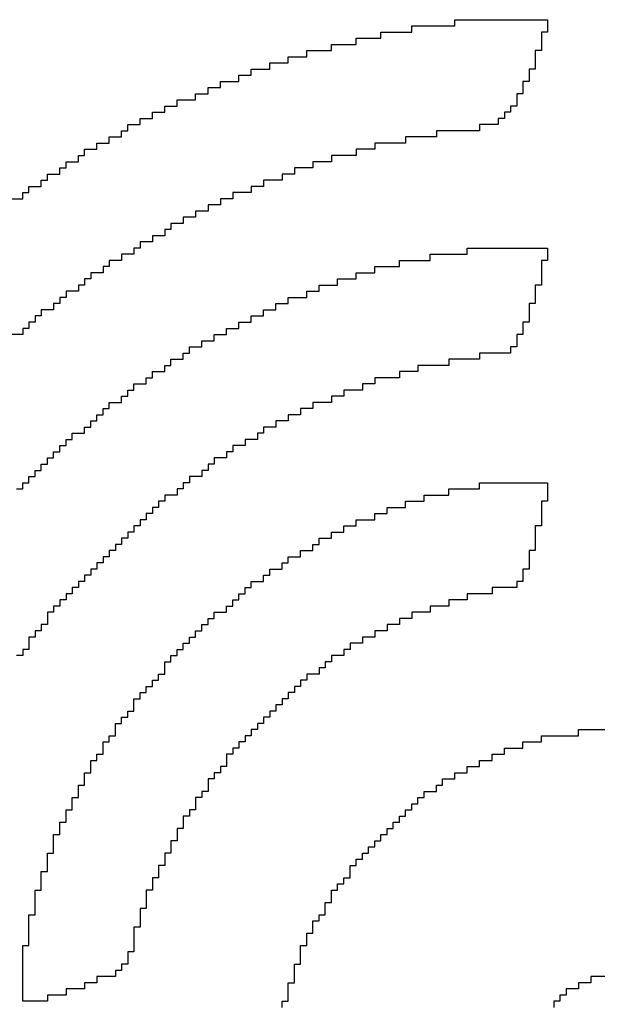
# Model space of a CAD drawing. Header units: millimetres. Extents: x -0.78 to 4.25, y -4.49 to 2.54.
# Tile 12 of 32: x 0.1326 to 0.1757, y 2.0516 to 2.1251. Entities that reach past the tile are written whole.
import ezdxf

# ---------------------------------------------------------------- set-up
doc = ezdxf.new("R2010")
doc.units = ezdxf.units.MM
doc.header["$MEASUREMENT"] = 0
doc.layers.add('TopOverlay', color=2, linetype='Continuous')

msp = doc.modelspace()

# ---------------------------------------------------------------- linework, layer by layer
at = {"layer": 'TopOverlay'}
for p, q in [((0.165063, 2.124683), (0.165063, 2.125144)), ((0.165063, 2.125144), (0.171979, 2.125144)), ((0.171979, 2.125144), (0.171979, 2.124683)), ((0.159529, 2.123761), (0.159529, 2.124222)), ((0.159529, 2.124222), (0.161835, 2.124222)), ((0.161835, 2.124222), (0.161835, 2.124683)), ((0.161835, 2.124683), (0.165063, 2.124683)), ((0.171979, 2.124222), (0.171518, 2.124222)), ((0.171518, 2.124222), (0.171518, 2.123761)), ((0.171979, 2.124683), (0.171979, 2.124222)), ((0.155841, 2.122839), (0.155841, 2.1233)), ((0.155841, 2.1233), (0.157685, 2.1233)), ((0.157685, 2.1233), (0.157685, 2.123761)), ((0.157685, 2.123761), (0.159529, 2.123761)), ((0.171518, 2.123761), (0.171518, 2.1233)), ((0.171518, 2.1233), (0.171518, 2.122839)), ((0.153996, 2.122377), (0.153996, 2.122839)), ((0.153996, 2.122839), (0.155841, 2.122839)), ((0.171518, 2.122839), (0.171057, 2.122839)), ((0.171057, 2.122839), (0.171057, 2.122377)), ((0.15123, 2.121455), (0.15123, 2.121916)), ((0.15123, 2.121916), (0.152613, 2.121916)), ((0.152613, 2.121916), (0.152613, 2.122377)), ((0.152613, 2.122377), (0.153996, 2.122377)), ((0.171057, 2.122377), (0.171057, 2.121916)), ((0.171057, 2.121916), (0.171057, 2.121455)), ((0.149846, 2.120994), (0.149846, 2.121455)), ((0.149846, 2.121455), (0.15123, 2.121455)), ((0.171057, 2.121455), (0.170596, 2.121455)), ((0.170596, 2.121455), (0.170596, 2.120994)), ((0.147541, 2.120072), (0.147541, 2.120533)), ((0.147541, 2.120533), (0.148924, 2.120533)), ((0.148924, 2.120533), (0.148924, 2.120994)), ((0.148924, 2.120994), (0.149846, 2.120994)), ((0.170596, 2.120533), (0.170134, 2.120533)), ((0.170134, 2.120533), (0.170135, 2.120072)), ((0.170596, 2.120994), (0.170596, 2.120533)), ((0.145697, 2.11915), (0.145696, 2.119611)), ((0.145696, 2.119611), (0.146619, 2.119611)), ((0.146619, 2.119611), (0.146619, 2.120072)), ((0.146619, 2.120072), (0.147541, 2.120072)), ((0.170134, 2.119611), (0.169673, 2.119611)), ((0.169673, 2.119611), (0.169673, 2.11915)), ((0.170135, 2.120072), (0.170134, 2.119611)), ((0.144313, 2.118689), (0.144313, 2.11915)), ((0.144313, 2.11915), (0.145697, 2.11915)), ((0.169673, 2.11915), (0.169673, 2.118689)), ((0.142469, 2.117767), (0.142469, 2.118228)), ((0.142469, 2.118228), (0.143391, 2.118228)), ((0.143391, 2.118228), (0.143391, 2.118689)), ((0.143391, 2.118689), (0.144313, 2.118689)), ((0.169212, 2.118228), (0.168751, 2.118228)), ((0.168751, 2.118228), (0.168751, 2.117767)), ((0.169673, 2.118689), (0.169212, 2.118689)), ((0.169212, 2.118689), (0.169212, 2.118228)), ((0.141547, 2.117306), (0.141547, 2.117767)), ((0.141547, 2.117767), (0.142469, 2.117767)), ((0.168751, 2.117767), (0.16829, 2.117767)), ((0.16829, 2.117767), (0.16829, 2.117306)), ((0.140163, 2.116383), (0.140163, 2.116844)), ((0.140163, 2.116844), (0.140624, 2.116844)), ((0.140624, 2.116844), (0.140624, 2.117306)), ((0.140624, 2.117306), (0.141547, 2.117306)), ((0.166907, 2.116844), (0.163679, 2.116844)), ((0.163679, 2.116844), (0.163679, 2.116383)), ((0.16829, 2.117306), (0.166907, 2.117306)), ((0.166907, 2.117306), (0.166907, 2.116844)), ((0.138319, 2.115461), (0.138319, 2.115922)), ((0.138319, 2.115922), (0.139241, 2.115922)), ((0.139241, 2.115922), (0.139241, 2.116383)), ((0.139241, 2.116383), (0.140163, 2.116383)), ((0.161374, 2.115922), (0.159068, 2.115922)), ((0.159068, 2.115922), (0.159068, 2.115461)), ((0.163679, 2.116383), (0.161374, 2.116383)), ((0.161374, 2.116383), (0.161374, 2.115922)), ((0.137397, 2.115), (0.137397, 2.115461)), ((0.137397, 2.115461), (0.138319, 2.115461)), ((0.159068, 2.115461), (0.157685, 2.115461)), ((0.157685, 2.115461), (0.157685, 2.115)), ((0.136014, 2.114078), (0.136014, 2.114539)), ((0.136014, 2.114539), (0.136936, 2.114539)), ((0.136936, 2.114539), (0.136936, 2.115)), ((0.136936, 2.115), (0.137397, 2.115)), ((0.155841, 2.114539), (0.154457, 2.114539)), ((0.154457, 2.114539), (0.154457, 2.114078)), ((0.157685, 2.115), (0.155841, 2.115)), ((0.155841, 2.115), (0.155841, 2.114539)), ((0.135552, 2.113617), (0.135552, 2.114078)), ((0.135552, 2.114078), (0.136014, 2.114078)), ((0.154457, 2.114078), (0.153074, 2.114078)), ((0.153074, 2.114078), (0.153074, 2.113617)), ((0.134169, 2.112694), (0.134169, 2.113156)), ((0.134169, 2.113156), (0.13463, 2.113156)), ((0.13463, 2.113156), (0.13463, 2.113617)), ((0.13463, 2.113617), (0.135552, 2.113617)), ((0.152152, 2.113156), (0.150768, 2.113156)), ((0.150768, 2.113156), (0.150768, 2.112694)), ((0.153074, 2.113617), (0.152152, 2.113617)), ((0.152152, 2.113617), (0.152152, 2.113156)), ((0.132786, 2.111772), (0.132786, 2.112233)), ((0.132786, 2.112233), (0.133247, 2.112233)), ((0.133247, 2.112233), (0.133247, 2.112694)), ((0.133247, 2.112694), (0.134169, 2.112694)), ((0.149846, 2.112233), (0.148463, 2.112233)), ((0.148463, 2.112233), (0.148463, 2.111772)), ((0.150768, 2.112694), (0.149846, 2.112694)), ((0.149846, 2.112694), (0.149846, 2.112233)), ((0.131864, 2.111772), (0.132786, 2.111772)), ((0.148463, 2.111772), (0.147541, 2.111772)), ((0.147541, 2.111772), (0.147541, 2.111311)), ((0.146619, 2.11085), (0.145697, 2.11085)), ((0.145697, 2.11085), (0.145697, 2.110389)), ((0.147541, 2.111311), (0.146619, 2.111311)), ((0.146619, 2.111311), (0.146619, 2.11085)), ((0.145697, 2.110389), (0.144774, 2.110389)), ((0.144774, 2.110389), (0.144774, 2.109928)), ((0.143852, 2.109467), (0.143391, 2.109467)), ((0.143391, 2.109467), (0.143391, 2.109006)), ((0.144774, 2.109928), (0.143852, 2.109928)), ((0.143852, 2.109928), (0.143852, 2.109467)), ((0.142469, 2.108545), (0.141547, 2.108545)), ((0.141547, 2.108545), (0.141547, 2.108084)), ((0.143391, 2.109006), (0.142469, 2.109006)), ((0.142469, 2.109006), (0.142469, 2.108545)), ((0.141547, 2.108084), (0.141086, 2.108084)), ((0.141086, 2.108084), (0.141086, 2.107623)), ((0.165985, 2.107623), (0.165985, 2.108084)), ((0.165985, 2.108084), (0.171979, 2.108084)), ((0.171979, 2.108084), (0.171979, 2.107623)), ((0.140163, 2.107161), (0.139241, 2.107161)), ((0.139241, 2.107161), (0.139241, 2.1067)), ((0.141086, 2.107623), (0.140163, 2.107623)), ((0.140163, 2.107623), (0.140163, 2.107161)), ((0.160913, 2.1067), (0.160913, 2.107161)), ((0.160913, 2.107161), (0.163218, 2.107161)), ((0.163218, 2.107161), (0.163218, 2.107623)), ((0.163218, 2.107623), (0.165985, 2.107623)), ((0.171979, 2.107161), (0.171518, 2.107161)), ((0.171518, 2.107161), (0.171518, 2.1067)), ((0.171979, 2.107623), (0.171979, 2.107161)), ((0.139241, 2.1067), (0.13878, 2.1067)), ((0.13878, 2.1067), (0.13878, 2.106239)), ((0.159068, 2.106239), (0.159068, 2.1067)), ((0.159068, 2.1067), (0.160913, 2.1067)), ((0.171518, 2.1067), (0.171518, 2.106239)), ((0.137858, 2.105778), (0.137397, 2.105778)), ((0.137397, 2.105778), (0.137397, 2.105317)), ((0.13878, 2.106239), (0.137858, 2.106239)), ((0.137858, 2.106239), (0.137858, 2.105778)), ((0.156302, 2.105317), (0.156302, 2.105778)), ((0.156302, 2.105778), (0.157685, 2.105778)), ((0.157685, 2.105778), (0.157685, 2.106239)), ((0.157685, 2.106239), (0.159068, 2.106239)), ((0.171518, 2.106239), (0.171518, 2.105778)), ((0.171518, 2.105778), (0.171518, 2.105317)), ((0.136936, 2.104856), (0.136014, 2.104856)), ((0.136014, 2.104856), (0.136014, 2.104395)), ((0.137397, 2.105317), (0.136936, 2.105317)), ((0.136936, 2.105317), (0.136936, 2.104856)), ((0.153996, 2.104395), (0.153996, 2.104856)), ((0.153996, 2.104856), (0.154918, 2.104856)), ((0.154918, 2.104856), (0.154918, 2.105317)), ((0.154918, 2.105317), (0.156302, 2.105317)), ((0.171518, 2.105317), (0.171057, 2.105317)), ((0.171057, 2.105317), (0.171057, 2.104856)), ((0.171057, 2.104856), (0.171057, 2.104395)), ((0.136014, 2.104395), (0.135552, 2.104395)), ((0.135552, 2.104395), (0.135552, 2.103934)), ((0.152613, 2.103934), (0.152613, 2.104395)), ((0.152613, 2.104395), (0.153996, 2.104395)), ((0.171057, 2.104395), (0.171057, 2.103934)), ((0.135091, 2.103473), (0.134169, 2.103473)), ((0.134169, 2.103473), (0.134169, 2.103012)), ((0.135552, 2.103934), (0.135091, 2.103934)), ((0.135091, 2.103934), (0.135091, 2.103473)), ((0.150768, 2.103012), (0.150768, 2.103473)), ((0.150768, 2.103473), (0.151691, 2.103473)), ((0.151691, 2.103473), (0.151691, 2.103934)), ((0.151691, 2.103934), (0.152613, 2.103934)), ((0.171057, 2.103934), (0.170596, 2.103934)), ((0.170596, 2.103934), (0.170596, 2.103473)), ((0.170596, 2.103473), (0.170596, 2.103012)), ((0.134169, 2.103012), (0.133708, 2.103012)), ((0.133708, 2.103012), (0.133708, 2.10255)), ((0.149846, 2.10255), (0.149846, 2.103012)), ((0.149846, 2.103012), (0.150768, 2.103012)), ((0.170596, 2.103012), (0.170596, 2.10255)), ((0.133247, 2.102089), (0.132786, 2.102089)), ((0.132786, 2.102089), (0.132786, 2.101628)), ((0.133708, 2.10255), (0.133247, 2.10255)), ((0.133247, 2.10255), (0.133247, 2.102089)), ((0.148002, 2.101628), (0.148002, 2.102089)), ((0.148002, 2.102089), (0.148924, 2.102089)), ((0.148924, 2.102089), (0.148924, 2.10255)), ((0.148924, 2.10255), (0.149846, 2.10255)), ((0.170596, 2.10255), (0.170134, 2.10255)), ((0.170134, 2.10255), (0.170135, 2.102089)), ((0.170135, 2.102089), (0.170134, 2.101628)), ((0.132786, 2.101628), (0.131864, 2.101628)), ((0.14708, 2.101167), (0.14708, 2.101628)), ((0.14708, 2.101628), (0.148002, 2.101628)), ((0.170134, 2.101628), (0.169673, 2.101628)), ((0.169673, 2.101628), (0.169673, 2.101167)), ((0.145235, 2.100245), (0.145235, 2.100706)), ((0.145235, 2.100706), (0.146158, 2.100706)), ((0.146158, 2.100706), (0.146157, 2.101167)), ((0.146157, 2.101167), (0.14708, 2.101167)), ((0.169673, 2.100706), (0.169212, 2.100706)), ((0.169212, 2.100706), (0.169212, 2.100245)), ((0.169673, 2.101167), (0.169673, 2.100706)), ((0.143852, 2.099323), (0.143852, 2.099784)), ((0.143852, 2.099784), (0.144774, 2.099784)), ((0.144774, 2.099784), (0.144774, 2.100245)), ((0.144774, 2.100245), (0.145235, 2.100245)), ((0.166907, 2.099784), (0.164601, 2.099784)), ((0.164601, 2.099784), (0.164601, 2.099323)), ((0.169212, 2.100245), (0.166907, 2.100245)), ((0.166907, 2.100245), (0.166907, 2.099784)), ((0.143391, 2.098862), (0.143391, 2.099323)), ((0.143391, 2.099323), (0.143852, 2.099323)), ((0.164601, 2.099323), (0.162296, 2.099323)), ((0.162296, 2.099323), (0.162296, 2.098862)), ((0.142008, 2.097939), (0.142008, 2.098401)), ((0.142008, 2.098401), (0.142469, 2.098401)), ((0.142469, 2.098401), (0.142469, 2.098862)), ((0.142469, 2.098862), (0.143391, 2.098862)), ((0.160913, 2.098401), (0.159068, 2.098401)), ((0.159068, 2.098401), (0.159068, 2.097939)), ((0.162296, 2.098862), (0.160913, 2.098862)), ((0.160913, 2.098862), (0.160913, 2.098401)), ((0.141086, 2.097478), (0.141086, 2.097939)), ((0.141086, 2.097939), (0.142008, 2.097939)), ((0.159068, 2.097939), (0.158146, 2.097939)), ((0.158146, 2.097939), (0.158146, 2.097478)), ((0.140163, 2.096556), (0.140163, 2.097017)), ((0.140163, 2.097017), (0.140624, 2.097017)), ((0.140624, 2.097017), (0.140624, 2.097478)), ((0.140624, 2.097478), (0.141086, 2.097478)), ((0.156763, 2.097017), (0.155841, 2.097017)), ((0.155841, 2.097017), (0.155841, 2.096556)), ((0.158146, 2.097478), (0.156763, 2.097478)), ((0.156763, 2.097478), (0.156763, 2.097017)), ((0.13878, 2.095634), (0.13878, 2.096095)), ((0.13878, 2.096095), (0.139241, 2.096095)), ((0.139241, 2.096095), (0.139241, 2.096556)), ((0.139241, 2.096556), (0.140163, 2.096556)), ((0.154457, 2.096095), (0.153535, 2.096095)), ((0.153535, 2.096095), (0.153535, 2.095634)), ((0.155841, 2.096556), (0.154457, 2.096556)), ((0.154457, 2.096556), (0.154457, 2.096095)), ((0.138319, 2.095173), (0.138319, 2.095634)), ((0.138319, 2.095634), (0.13878, 2.095634)), ((0.153535, 2.095634), (0.152613, 2.095634)), ((0.152613, 2.095634), (0.152613, 2.095173)), ((0.137397, 2.094251), (0.137397, 2.094712)), ((0.137397, 2.094712), (0.137858, 2.094712)), ((0.137858, 2.094712), (0.137858, 2.095173)), ((0.137858, 2.095173), (0.138319, 2.095173)), ((0.151691, 2.094712), (0.150768, 2.094712)), ((0.150768, 2.094712), (0.150768, 2.094251)), ((0.152613, 2.095173), (0.151691, 2.095173)), ((0.151691, 2.095173), (0.151691, 2.094712)), ((0.136475, 2.09379), (0.136475, 2.094251)), ((0.136475, 2.094251), (0.137397, 2.094251)), ((0.150768, 2.094251), (0.150307, 2.094251)), ((0.150307, 2.094251), (0.150307, 2.09379)), ((0.135552, 2.092867), (0.135552, 2.093329)), ((0.135552, 2.093329), (0.136014, 2.093329)), ((0.136014, 2.093329), (0.136014, 2.09379)), ((0.136014, 2.09379), (0.136475, 2.09379)), ((0.149385, 2.093329), (0.148463, 2.093329)), ((0.148463, 2.093329), (0.148463, 2.092867)), ((0.150307, 2.09379), (0.149385, 2.09379)), ((0.149385, 2.09379), (0.149385, 2.093329)), ((0.13463, 2.091945), (0.13463, 2.092406)), ((0.13463, 2.092406), (0.135091, 2.092406)), ((0.135091, 2.092406), (0.135091, 2.092867)), ((0.135091, 2.092867), (0.135552, 2.092867)), ((0.148002, 2.092406), (0.14708, 2.092406)), ((0.14708, 2.092406), (0.14708, 2.091945)), ((0.148463, 2.092867), (0.148002, 2.092867)), ((0.148002, 2.092867), (0.148002, 2.092406)), ((0.134169, 2.091484), (0.134169, 2.091945)), ((0.134169, 2.091945), (0.13463, 2.091945)), ((0.14708, 2.091945), (0.146619, 2.091945)), ((0.146619, 2.091945), (0.146619, 2.091484)), ((0.133247, 2.090562), (0.133247, 2.091023)), ((0.133247, 2.091023), (0.133708, 2.091023)), ((0.133708, 2.091023), (0.133708, 2.091484)), ((0.133708, 2.091484), (0.134169, 2.091484)), ((0.146158, 2.091023), (0.145235, 2.091023)), ((0.145235, 2.091023), (0.145235, 2.090562)), ((0.146619, 2.091484), (0.146157, 2.091484)), ((0.146157, 2.091484), (0.146158, 2.091023)), ((0.132786, 2.090101), (0.132786, 2.090562)), ((0.132786, 2.090562), (0.133247, 2.090562)), ((0.145235, 2.090562), (0.144774, 2.090562)), ((0.144774, 2.090562), (0.144774, 2.090101)), ((0.166907, 2.090101), (0.166907, 2.090562)), ((0.166907, 2.090562), (0.171979, 2.090562)), ((0.171979, 2.090562), (0.171979, 2.090101)), ((0.132325, 2.090101), (0.132786, 2.090101)), ((0.144313, 2.08964), (0.143391, 2.08964)), ((0.143391, 2.08964), (0.143391, 2.089179)), ((0.144774, 2.090101), (0.144313, 2.090101)), ((0.144313, 2.090101), (0.144313, 2.08964)), ((0.162757, 2.089179), (0.162757, 2.08964)), ((0.162757, 2.08964), (0.164601, 2.08964)), ((0.164601, 2.08964), (0.164601, 2.090101)), ((0.164601, 2.090101), (0.166907, 2.090101)), ((0.171979, 2.090101), (0.171979, 2.08964)), ((0.171979, 2.08964), (0.171979, 2.089179)), ((0.14293, 2.088718), (0.142469, 2.088718)), ((0.142469, 2.088718), (0.142469, 2.088256)), ((0.143391, 2.089179), (0.14293, 2.089179)), ((0.14293, 2.089179), (0.14293, 2.088718)), ((0.15999, 2.088256), (0.15999, 2.088718)), ((0.15999, 2.088718), (0.161374, 2.088718)), ((0.161374, 2.088718), (0.161374, 2.089179)), ((0.161374, 2.089179), (0.162757, 2.089179)), ((0.171979, 2.089179), (0.171518, 2.089179)), ((0.171518, 2.089179), (0.171518, 2.088718)), ((0.171518, 2.088718), (0.171518, 2.088256)), ((0.142469, 2.088256), (0.142008, 2.088256)), ((0.142008, 2.088256), (0.142008, 2.087795)), ((0.159068, 2.087795), (0.159068, 2.088256)), ((0.159068, 2.088256), (0.15999, 2.088256)), ((0.171518, 2.088256), (0.171518, 2.087795)), ((0.141547, 2.087334), (0.141086, 2.087334)), ((0.141086, 2.087334), (0.141086, 2.086873)), ((0.142008, 2.087795), (0.141547, 2.087795)), ((0.141547, 2.087795), (0.141547, 2.087334)), ((0.156763, 2.086873), (0.156763, 2.087334)), ((0.156763, 2.087334), (0.157685, 2.087334)), ((0.157685, 2.087334), (0.157685, 2.087795)), ((0.157685, 2.087795), (0.159068, 2.087795)), ((0.171518, 2.087334), (0.171057, 2.087334)), ((0.171057, 2.087334), (0.171057, 2.086873)), ((0.171518, 2.087795), (0.171518, 2.087334)), ((0.141086, 2.086873), (0.140624, 2.086873)), ((0.140624, 2.086873), (0.140624, 2.086412)), ((0.155841, 2.086412), (0.155841, 2.086873)), ((0.155841, 2.086873), (0.156763, 2.086873)), ((0.171057, 2.086873), (0.171057, 2.086412)), ((0.140163, 2.085951), (0.139702, 2.085951)), ((0.139702, 2.085951), (0.139702, 2.08549)), ((0.140624, 2.086412), (0.140163, 2.086412)), ((0.140163, 2.086412), (0.140163, 2.085951)), ((0.154457, 2.08549), (0.154457, 2.085951)), ((0.154457, 2.085951), (0.154918, 2.085951)), ((0.154918, 2.085951), (0.154918, 2.086412)), ((0.154918, 2.086412), (0.155841, 2.086412)), ((0.171057, 2.086412), (0.171057, 2.085951)), ((0.171057, 2.085951), (0.171057, 2.08549)), ((0.139241, 2.085029), (0.13878, 2.085029)), ((0.13878, 2.085029), (0.13878, 2.084568)), ((0.139702, 2.08549), (0.139241, 2.08549)), ((0.139241, 2.08549), (0.139241, 2.085029)), ((0.152613, 2.084568), (0.152613, 2.085029)), ((0.152613, 2.085029), (0.153535, 2.085029)), ((0.153535, 2.085029), (0.153535, 2.08549)), ((0.153535, 2.08549), (0.154457, 2.08549)), ((0.171057, 2.08549), (0.170596, 2.08549)), ((0.170596, 2.08549), (0.170596, 2.085029)), ((0.170596, 2.085029), (0.170596, 2.084568)), ((0.13878, 2.084568), (0.138319, 2.084568)), ((0.138319, 2.084568), (0.138319, 2.084107)), ((0.152152, 2.084107), (0.152152, 2.084568)), ((0.152152, 2.084568), (0.152613, 2.084568)), ((0.170596, 2.084568), (0.170596, 2.084107)), ((0.137858, 2.083645), (0.137397, 2.083645)), ((0.137397, 2.083645), (0.137397, 2.083184)), ((0.138319, 2.084107), (0.137858, 2.084107)), ((0.137858, 2.084107), (0.137858, 2.083645)), ((0.150768, 2.083184), (0.150768, 2.083645)), ((0.150768, 2.083645), (0.15123, 2.083645)), ((0.15123, 2.083645), (0.15123, 2.084107)), ((0.15123, 2.084107), (0.152152, 2.084107)), ((0.170135, 2.084107), (0.170134, 2.083645)), ((0.170134, 2.083645), (0.170134, 2.083184)), ((0.170596, 2.084107), (0.170135, 2.084107)), ((0.137397, 2.083184), (0.136936, 2.083184)), ((0.136936, 2.083184), (0.136936, 2.082723)), ((0.149846, 2.082723), (0.149846, 2.083184)), ((0.149846, 2.083184), (0.150768, 2.083184)), ((0.170134, 2.083184), (0.169673, 2.083184)), ((0.169673, 2.083184), (0.169673, 2.082723)), ((0.136475, 2.082262), (0.136014, 2.082262)), ((0.136014, 2.082262), (0.136014, 2.081801)), ((0.136936, 2.082723), (0.136475, 2.082723)), ((0.136475, 2.082723), (0.136475, 2.082262)), ((0.148924, 2.081801), (0.148924, 2.082262)), ((0.148924, 2.082262), (0.149385, 2.082262)), ((0.149385, 2.082262), (0.149385, 2.082723)), ((0.149385, 2.082723), (0.149846, 2.082723)), ((0.167829, 2.082262), (0.165985, 2.082262)), ((0.165985, 2.082262), (0.165985, 2.081801)), ((0.169673, 2.082723), (0.167829, 2.082723)), ((0.167829, 2.082723), (0.167829, 2.082262)), ((0.135552, 2.08134), (0.135091, 2.08134)), ((0.135091, 2.08134), (0.135091, 2.080879)), ((0.136014, 2.081801), (0.135552, 2.081801)), ((0.135552, 2.081801), (0.135552, 2.08134)), ((0.148002, 2.080879), (0.148002, 2.08134)), ((0.148002, 2.08134), (0.148463, 2.08134)), ((0.148463, 2.08134), (0.148463, 2.081801)), ((0.148463, 2.081801), (0.148924, 2.081801)), ((0.164601, 2.08134), (0.163218, 2.08134)), ((0.163218, 2.08134), (0.163218, 2.080879)), ((0.165985, 2.081801), (0.164601, 2.081801)), ((0.164601, 2.081801), (0.164601, 2.08134)), ((0.135091, 2.080879), (0.13463, 2.080879)), ((0.13463, 2.080879), (0.13463, 2.080418)), ((0.14708, 2.080418), (0.14708, 2.080879)), ((0.14708, 2.080879), (0.148002, 2.080879)), ((0.163218, 2.080879), (0.161835, 2.080879)), ((0.161835, 2.080879), (0.161835, 2.080418)), ((0.13463, 2.079957), (0.134169, 2.079957)), ((0.134169, 2.079957), (0.134169, 2.079496)), ((0.13463, 2.080418), (0.13463, 2.079957)), ((0.146157, 2.079496), (0.146158, 2.079957)), ((0.146158, 2.079957), (0.146619, 2.079957)), ((0.146619, 2.079957), (0.146619, 2.080418)), ((0.146619, 2.080418), (0.14708, 2.080418)), ((0.160913, 2.079957), (0.15999, 2.079957)), ((0.15999, 2.079957), (0.15999, 2.079496)), ((0.161835, 2.080418), (0.160913, 2.080418)), ((0.160913, 2.080418), (0.160913, 2.079957)), ((0.134169, 2.079496), (0.133708, 2.079496)), ((0.133708, 2.079496), (0.133708, 2.079035)), ((0.145697, 2.079035), (0.145697, 2.079496)), ((0.145697, 2.079496), (0.146157, 2.079496)), ((0.15999, 2.079496), (0.159068, 2.079496)), ((0.159068, 2.079496), (0.159068, 2.079035)), ((0.133708, 2.079035), (0.133247, 2.079035)), ((0.133247, 2.079035), (0.133247, 2.078574)), ((0.133247, 2.078574), (0.133247, 2.078112)), ((0.144774, 2.078112), (0.144774, 2.078574)), ((0.144774, 2.078574), (0.145235, 2.078574)), ((0.145235, 2.078574), (0.145235, 2.079035)), ((0.145235, 2.079035), (0.145697, 2.079035)), ((0.158146, 2.078574), (0.157224, 2.078574)), ((0.157224, 2.078574), (0.157224, 2.078112)), ((0.159068, 2.079035), (0.158146, 2.079035)), ((0.158146, 2.079035), (0.158146, 2.078574)), ((0.132786, 2.077651), (0.132325, 2.077651)), ((0.133247, 2.078112), (0.132786, 2.078112)), ((0.132786, 2.078112), (0.132786, 2.077651)), ((0.143852, 2.07719), (0.143852, 2.077651)), ((0.143852, 2.077651), (0.144313, 2.077651)), ((0.144313, 2.077651), (0.144313, 2.078112)), ((0.144313, 2.078112), (0.144774, 2.078112)), ((0.156763, 2.077651), (0.155841, 2.077651)), ((0.155841, 2.077651), (0.155841, 2.07719)), ((0.157224, 2.078112), (0.156763, 2.078112)), ((0.156763, 2.078112), (0.156763, 2.077651)), ((0.143391, 2.076729), (0.143391, 2.07719)), ((0.143391, 2.07719), (0.143852, 2.07719)), ((0.155841, 2.07719), (0.15538, 2.07719)), ((0.15538, 2.07719), (0.15538, 2.076729)), ((0.14293, 2.075807), (0.14293, 2.076268)), ((0.14293, 2.076268), (0.143391, 2.076268)), ((0.143391, 2.076268), (0.143391, 2.076729)), ((0.154918, 2.076268), (0.153996, 2.076268)), ((0.153996, 2.076268), (0.153996, 2.075807)), ((0.15538, 2.076729), (0.154918, 2.076729)), ((0.154918, 2.076729), (0.154918, 2.076268)), ((0.142469, 2.075346), (0.142469, 2.075807)), ((0.142469, 2.075807), (0.14293, 2.075807)), ((0.153996, 2.075807), (0.153535, 2.075807)), ((0.153535, 2.075807), (0.153535, 2.075346)), ((0.141547, 2.074424), (0.141547, 2.074885)), ((0.141547, 2.074885), (0.142008, 2.074885)), ((0.142008, 2.074885), (0.142008, 2.075346)), ((0.142008, 2.075346), (0.142469, 2.075346)), ((0.153074, 2.074885), (0.152613, 2.074885)), ((0.152613, 2.074885), (0.152613, 2.074424)), ((0.153535, 2.075346), (0.153074, 2.075346)), ((0.153074, 2.075346), (0.153074, 2.074885)), ((0.141086, 2.073962), (0.141086, 2.074424)), ((0.141086, 2.074424), (0.141547, 2.074424)), ((0.141086, 2.073501), (0.141086, 2.073962)), ((0.152152, 2.073962), (0.151691, 2.073962)), ((0.151691, 2.073962), (0.151691, 2.073501)), ((0.152613, 2.074424), (0.152152, 2.074424)), ((0.152152, 2.074424), (0.152152, 2.073962)), ((0.140624, 2.07304), (0.140624, 2.073501)), ((0.140624, 2.073501), (0.141086, 2.073501)), ((0.151691, 2.073501), (0.15123, 2.073501)), ((0.15123, 2.073501), (0.15123, 2.07304)), ((0.139702, 2.072118), (0.139702, 2.072579)), ((0.139702, 2.072579), (0.140163, 2.072579)), ((0.140163, 2.072579), (0.140163, 2.07304)), ((0.140163, 2.07304), (0.140624, 2.07304)), ((0.150768, 2.072579), (0.150307, 2.072579)), ((0.150307, 2.072579), (0.150307, 2.072118)), ((0.15123, 2.07304), (0.150768, 2.07304)), ((0.150768, 2.07304), (0.150768, 2.072579)), ((0.139702, 2.071657), (0.139702, 2.072118)), ((0.150307, 2.072118), (0.149846, 2.072118)), ((0.149846, 2.072118), (0.149846, 2.071657)), ((0.174284, 2.071657), (0.174284, 2.072118)), ((0.174284, 2.072118), (0.225466, 2.072118)), ((0.13878, 2.070735), (0.13878, 2.071196)), ((0.13878, 2.071196), (0.139241, 2.071196)), ((0.139241, 2.071196), (0.139241, 2.071657)), ((0.139241, 2.071657), (0.139702, 2.071657)), ((0.149385, 2.071196), (0.148924, 2.071196)), ((0.148924, 2.071196), (0.148924, 2.070735)), ((0.149846, 2.071657), (0.149385, 2.071657)), ((0.149385, 2.071657), (0.149385, 2.071196)), ((0.170135, 2.070735), (0.170134, 2.071196)), ((0.170134, 2.071196), (0.171518, 2.071196)), ((0.171518, 2.071196), (0.171518, 2.071657)), ((0.171518, 2.071657), (0.174284, 2.071657)), ((0.13878, 2.070274), (0.13878, 2.070735)), ((0.148924, 2.070735), (0.148463, 2.070735)), ((0.148463, 2.070735), (0.148463, 2.070274)), ((0.168751, 2.070274), (0.168751, 2.070735)), ((0.168751, 2.070735), (0.170135, 2.070735)), ((0.137858, 2.069352), (0.137858, 2.069813)), ((0.137858, 2.069813), (0.138319, 2.069813)), ((0.138319, 2.069813), (0.138319, 2.070274)), ((0.138319, 2.070274), (0.13878, 2.070274)), ((0.148463, 2.070274), (0.148002, 2.070274)), ((0.148002, 2.070274), (0.148002, 2.069813)), ((0.148002, 2.069813), (0.148002, 2.069352)), ((0.166907, 2.069352), (0.166907, 2.069813)), ((0.166907, 2.069813), (0.167829, 2.069813)), ((0.167829, 2.069813), (0.167829, 2.070274)), ((0.167829, 2.070274), (0.168751, 2.070274)), ((0.137397, 2.068429), (0.137397, 2.068891)), ((0.137397, 2.068891), (0.137858, 2.068891)), ((0.137858, 2.068891), (0.137858, 2.069352)), ((0.147541, 2.068891), (0.14708, 2.068891)), ((0.14708, 2.068891), (0.14708, 2.068429)), ((0.148002, 2.069352), (0.147541, 2.069352)), ((0.147541, 2.069352), (0.147541, 2.068891)), ((0.165063, 2.068429), (0.165063, 2.068891)), ((0.165063, 2.068891), (0.165985, 2.068891)), ((0.165985, 2.068891), (0.165985, 2.069352)), ((0.165985, 2.069352), (0.166907, 2.069352)), ((0.137397, 2.067968), (0.137397, 2.068429)), ((0.14708, 2.068429), (0.146619, 2.068429)), ((0.146619, 2.068429), (0.146619, 2.067968)), ((0.16414, 2.067968), (0.16414, 2.068429)), ((0.16414, 2.068429), (0.165063, 2.068429)), ((0.136936, 2.067507), (0.136936, 2.067968)), ((0.136936, 2.067968), (0.137397, 2.067968)), ((0.136936, 2.067046), (0.136936, 2.067507)), ((0.146619, 2.067507), (0.146158, 2.067507)), ((0.146158, 2.067507), (0.146158, 2.067046)), ((0.146619, 2.067968), (0.146619, 2.067507)), ((0.162757, 2.067046), (0.162757, 2.067507)), ((0.162757, 2.067507), (0.163679, 2.067507)), ((0.163679, 2.067507), (0.163679, 2.067968)), ((0.163679, 2.067968), (0.16414, 2.067968)), ((0.136475, 2.066585), (0.136475, 2.067046)), ((0.136475, 2.067046), (0.136936, 2.067046)), ((0.146158, 2.067046), (0.145697, 2.067046)), ((0.145697, 2.067046), (0.145697, 2.066585)), ((0.162296, 2.066585), (0.162296, 2.067046)), ((0.162296, 2.067046), (0.162757, 2.067046)), ((0.136014, 2.065663), (0.136014, 2.066124)), ((0.136014, 2.066124), (0.136475, 2.066124)), ((0.136475, 2.066124), (0.136475, 2.066585)), ((0.145697, 2.066124), (0.145235, 2.066124)), ((0.145235, 2.066124), (0.145235, 2.065663)), ((0.145697, 2.066585), (0.145697, 2.066124)), ((0.161374, 2.065663), (0.161374, 2.066124)), ((0.161374, 2.066124), (0.161835, 2.066124)), ((0.161835, 2.066124), (0.161835, 2.066585)), ((0.161835, 2.066585), (0.162296, 2.066585)), ((0.135552, 2.064741), (0.135552, 2.065202)), ((0.135552, 2.065202), (0.136014, 2.065202)), ((0.136014, 2.065202), (0.136014, 2.065663)), ((0.145235, 2.065663), (0.144774, 2.065663)), ((0.144774, 2.065663), (0.144774, 2.065202)), ((0.144774, 2.065202), (0.144774, 2.064741)), ((0.160451, 2.064741), (0.160451, 2.065202)), ((0.160451, 2.065202), (0.160913, 2.065202)), ((0.160913, 2.065202), (0.160913, 2.065663)), ((0.160913, 2.065663), (0.161374, 2.065663)), ((0.135552, 2.06428), (0.135552, 2.064741)), ((0.144774, 2.064741), (0.144313, 2.064741)), ((0.144313, 2.064741), (0.144313, 2.06428)), ((0.15999, 2.06428), (0.15999, 2.064741)), ((0.15999, 2.064741), (0.160451, 2.064741)), ((0.135091, 2.063818), (0.135091, 2.06428)), ((0.135091, 2.06428), (0.135552, 2.06428)), ((0.135091, 2.063357), (0.135091, 2.063818)), ((0.144313, 2.063818), (0.143852, 2.063818)), ((0.143852, 2.063818), (0.143852, 2.063357)), ((0.144313, 2.06428), (0.144313, 2.063818)), ((0.159068, 2.063357), (0.159068, 2.063818)), ((0.159068, 2.063818), (0.159529, 2.063818)), ((0.159529, 2.063818), (0.159529, 2.06428)), ((0.159529, 2.06428), (0.15999, 2.06428)), ((0.135091, 2.062896), (0.135091, 2.063357)), ((0.143852, 2.063357), (0.143852, 2.062896)), ((0.158607, 2.062896), (0.158607, 2.063357)), ((0.158607, 2.063357), (0.159068, 2.063357)), ((0.13463, 2.062435), (0.13463, 2.062896)), ((0.13463, 2.062896), (0.135091, 2.062896)), ((0.13463, 2.061974), (0.13463, 2.062435)), ((0.143852, 2.062896), (0.143391, 2.062896)), ((0.143391, 2.062896), (0.143391, 2.062435)), ((0.143391, 2.062435), (0.143391, 2.061974)), ((0.157685, 2.061974), (0.157685, 2.062435)), ((0.157685, 2.062435), (0.158146, 2.062435)), ((0.158146, 2.062435), (0.158146, 2.062896)), ((0.158146, 2.062896), (0.158607, 2.062896)), ((0.134169, 2.061052), (0.134169, 2.061513)), ((0.134169, 2.061513), (0.13463, 2.061513)), ((0.13463, 2.061513), (0.13463, 2.061974)), ((0.143391, 2.061974), (0.14293, 2.061974)), ((0.14293, 2.061974), (0.14293, 2.061513)), ((0.14293, 2.061513), (0.14293, 2.061052)), ((0.157224, 2.061513), (0.157224, 2.061974)), ((0.157224, 2.061974), (0.157685, 2.061974)), ((0.157224, 2.061052), (0.157224, 2.061513)), ((0.134169, 2.060591), (0.134169, 2.061052)), ((0.14293, 2.061052), (0.142469, 2.061052)), ((0.142469, 2.061052), (0.142469, 2.060591)), ((0.156763, 2.060591), (0.156763, 2.061052)), ((0.156763, 2.061052), (0.157224, 2.061052)), ((0.133708, 2.059669), (0.133708, 2.06013)), ((0.133708, 2.06013), (0.134169, 2.06013)), ((0.134169, 2.06013), (0.134169, 2.060591)), ((0.142469, 2.06013), (0.142008, 2.06013)), ((0.142008, 2.06013), (0.142008, 2.059669)), ((0.142469, 2.060591), (0.142469, 2.06013)), ((0.155841, 2.059669), (0.155841, 2.06013)), ((0.155841, 2.06013), (0.156302, 2.06013)), ((0.156302, 2.06013), (0.156302, 2.060591)), ((0.156302, 2.060591), (0.156763, 2.060591)), ((0.133708, 2.059207), (0.133708, 2.059669)), ((0.142008, 2.059669), (0.142008, 2.059207)), ((0.155841, 2.059207), (0.155841, 2.059669)), ((0.133708, 2.058746), (0.133708, 2.059207)), ((0.133708, 2.058285), (0.133708, 2.058746)), ((0.142008, 2.058746), (0.141547, 2.058746)), ((0.141547, 2.058746), (0.141547, 2.058285)), ((0.142008, 2.059207), (0.142008, 2.058746)), ((0.15538, 2.058746), (0.15538, 2.059207)), ((0.15538, 2.059207), (0.155841, 2.059207)), ((0.15538, 2.058285), (0.15538, 2.058746)), ((0.133247, 2.057824), (0.133247, 2.058285)), ((0.133247, 2.058285), (0.133708, 2.058285)), ((0.133247, 2.057363), (0.133247, 2.057824)), ((0.141547, 2.058285), (0.141547, 2.057824)), ((0.141547, 2.057824), (0.141547, 2.057363)), ((0.154457, 2.057363), (0.154457, 2.057824)), ((0.154457, 2.057824), (0.154918, 2.057824)), ((0.154918, 2.057824), (0.154918, 2.058285)), ((0.154918, 2.058285), (0.15538, 2.058285)), ((0.133247, 2.056902), (0.133247, 2.057363)), ((0.141547, 2.057363), (0.141086, 2.057363)), ((0.141086, 2.057363), (0.141086, 2.056902)), ((0.154457, 2.056902), (0.154457, 2.057363)), ((0.133247, 2.056441), (0.133247, 2.056902)), ((0.133247, 2.05598), (0.133247, 2.056441)), ((0.141086, 2.056902), (0.141086, 2.056441)), ((0.141086, 2.056441), (0.141086, 2.05598)), ((0.153996, 2.056441), (0.153996, 2.056902)), ((0.153996, 2.056902), (0.154457, 2.056902)), ((0.153996, 2.05598), (0.153996, 2.056441)), ((0.132786, 2.055519), (0.132786, 2.05598)), ((0.132786, 2.05598), (0.133247, 2.05598)), ((0.141086, 2.05598), (0.141086, 2.055519)), ((0.153535, 2.055519), (0.153535, 2.05598)), ((0.153535, 2.05598), (0.153996, 2.05598)), ((0.132786, 2.055058), (0.132786, 2.055519)), ((0.132786, 2.054597), (0.132786, 2.055058)), ((0.141086, 2.055519), (0.140624, 2.055519)), ((0.140624, 2.055519), (0.140624, 2.055058)), ((0.140624, 2.055058), (0.140624, 2.054597)), ((0.153535, 2.055058), (0.153535, 2.055519)), ((0.153535, 2.054597), (0.153535, 2.055058)), ((0.132786, 2.054135), (0.132786, 2.054597)), ((0.132786, 2.053674), (0.132786, 2.054135)), ((0.140163, 2.054135), (0.139702, 2.054135)), ((0.139702, 2.054135), (0.139702, 2.053674)), ((0.140624, 2.054597), (0.140163, 2.054597)), ((0.140163, 2.054597), (0.140163, 2.054135)), ((0.153074, 2.054135), (0.153074, 2.054597)), ((0.153074, 2.054597), (0.153535, 2.054597)), ((0.153074, 2.053674), (0.153074, 2.054135)), ((0.132786, 2.053213), (0.132786, 2.053674)), ((0.139702, 2.053674), (0.138319, 2.053674)), ((0.138319, 2.053674), (0.138319, 2.053213)), ((0.153074, 2.053213), (0.153074, 2.053674)), ((0.210711, 2.053674), (0.175207, 2.053674)), ((0.175207, 2.053674), (0.175207, 2.053213)), ((0.132786, 2.052752), (0.132786, 2.053213)), ((0.132786, 2.052291), (0.132786, 2.052752)), ((0.137397, 2.052752), (0.136014, 2.052752)), ((0.136014, 2.052752), (0.136014, 2.052291)), ((0.138319, 2.053213), (0.137397, 2.053213)), ((0.137397, 2.053213), (0.137397, 2.052752)), ((0.152613, 2.052752), (0.152613, 2.053213)), ((0.152613, 2.053213), (0.153074, 2.053213)), ((0.152613, 2.052291), (0.152613, 2.052752)), ((0.174284, 2.052752), (0.173362, 2.052752)), ((0.173362, 2.052752), (0.173362, 2.052291)), ((0.175207, 2.053213), (0.174284, 2.053213)), ((0.174284, 2.053213), (0.174284, 2.052752)), ((0.132786, 2.05183), (0.132786, 2.052291)), ((0.136014, 2.052291), (0.13463, 2.052291)), ((0.13463, 2.052291), (0.13463, 2.05183)), ((0.152613, 2.05183), (0.152613, 2.052291)), ((0.173362, 2.052291), (0.172901, 2.052291)), ((0.172901, 2.052291), (0.172901, 2.05183)), ((0.13463, 2.05183), (0.132786, 2.05183)), ((0.152152, 2.051369), (0.152152, 2.05183)), ((0.152152, 2.05183), (0.152613, 2.05183)), ((0.172901, 2.05183), (0.17244, 2.05183)), ((0.17244, 2.05183), (0.17244, 2.051369))]:
    msp.add_line(p, q, dxfattribs=at)

doc.saveas('drawing.dxf')
